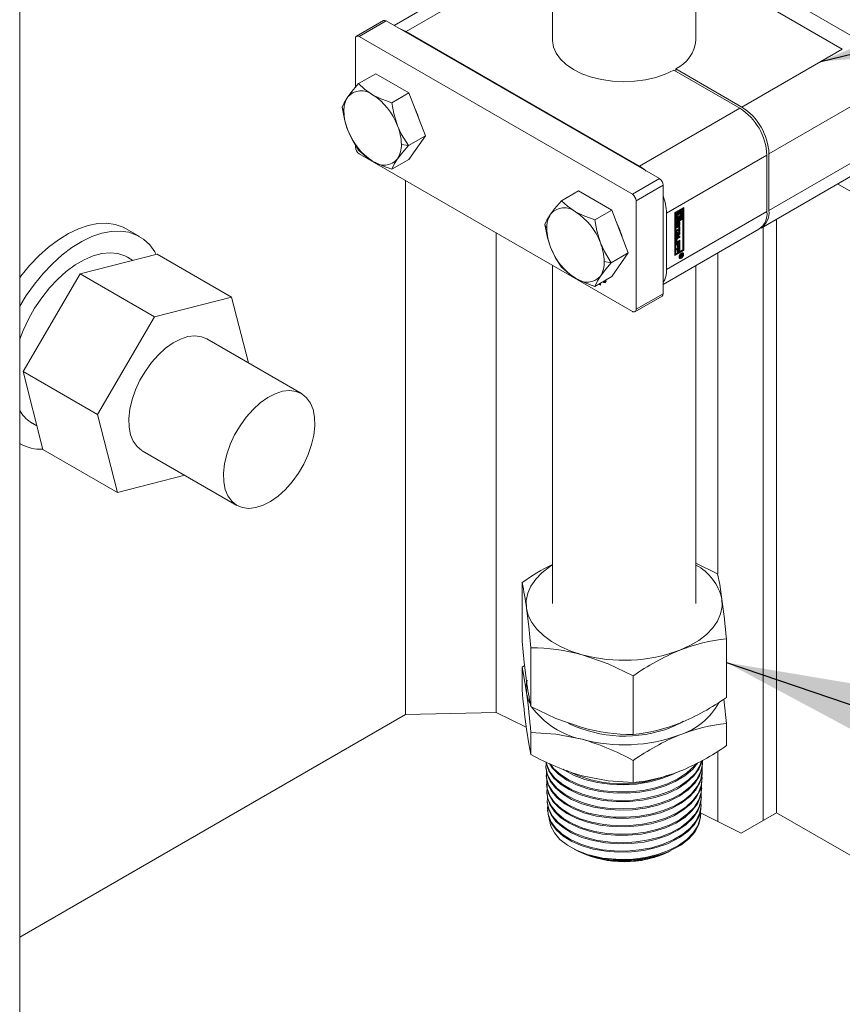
# Model space of a CAD drawing. Header units: millimetres. Extents: x 450 to 25135, y 150 to 17673.
# Tile 70 of 256: x 2760 to 3104, y 13313 to 13724. Entities that reach past the tile are written whole.
import ezdxf

# ---------------------------------------------------------------- set-up
doc = ezdxf.new("R2010")
doc.units = ezdxf.units.MM
doc.linetypes.add('SLD-Continua', pattern=[0])
doc.layers.add('COTAS', color=1, linetype='SLD-Continua')
doc.layers.add('OCULTA', color=8, linetype='SLD-Continua')
doc.styles.get("Standard").update_dxf_attribs({"font": 'ARIALN.TTF'})
doc.dimstyles.new('SLDDIMSTYLE0', dxfattribs={"dimtxt": 0.18, "dimasz": 105, "dimexe": 0, "dimexo": 0.0625, "dimgap": 0, "dimtad": 0, "dimtih": 1, "dimtoh": 1, "dimdec": 0, "dimrnd": 1e-09, "dimzin": 0, "dimdsep": 46, "dimtxsty": 'Standard', "dimsah": 1, "dimcen": 0.09, "dimadec": 0, "dimazin": 0, "dimtfac": 105, "dimtdec": 0, "dimtofl": 0, "dimtmove": 0, "dimatfit": 3, "dimfxl": 1, "dimfrac": 2, "dimtolj": 1, "dimtzin": 0, "dimarcsym": 0})

msp = doc.modelspace()

# ---------------------------------------------------------------- linework, layer by layer
at = {"color": 7, "linetype": 'SLD-Continua', "lineweight": 18, "ltscale": 30}
for p, q in [((2982.75, 15188.47), (2982.75, 13715.74)), ((3042.75, 13715.74), (3042.75, 15187.77)), ((2759.91, 12929.79), (2759.91, 13784.79)), ((2982.75, 13621.61), (2982.75, 13480.17)), ((3042.75, 13480.17), (3042.75, 13621.51))]:
    msp.add_line(p, q, dxfattribs=at)
at = {"layer": 'COTAS', "linetype": 'SLD-Continua', "lineweight": 18, "ltscale": 30}
for p, q in [((3243.27, 13639.41), (3042.75, 13755.16)), ((2955.54, 13744.46), (2916.5, 13721.92)), ((2921.54, 13719.42), (2963.54, 13743.66)), ((3042.75, 13747.41), (3103.97, 13712.07)), ((2912.09, 13723.93), (2900.78, 13717.4)), ((2901.88, 13717.29), (2913.19, 13723.82)), ((3027.46, 13657.86), (2913.19, 13723.82)), ((2921.54, 13719.42), (3019.12, 13663.08)), ((2900.32, 13696.02), (2900.32, 13716.39)), ((2901.88, 13717.29), (3016.15, 13651.33)), ((3103.97, 13712.07), (3061.97, 13687.82)), ((3061.12, 13687.33), (3033.54, 13703.25)), ((3034.39, 13703.74), (3034.39, 13702.76)), ((3034.39, 13703.74), (3061.97, 13687.82)), ((2908.8, 13701.7), (2901.67, 13697.59)), ((2922.68, 13693.69), (2908.8, 13701.7)), ((2922.68, 13693.69), (2915.55, 13689.58)), ((2929.62, 13675.8), (2922.68, 13693.69)), ((3115.29, 13692.47), (3073.28, 13668.22)), ((2894.73, 13687.71), (2895.52, 13686.02)), ((3019.12, 13663.08), (3061.12, 13687.33)), ((2929.62, 13675.8), (2922.49, 13671.69)), ((2922.68, 13665.93), (2929.62, 13675.8)), ((2900.32, 13670.99), (2900.32, 13671.94)), ((2919.56, 13672.14), (2922.49, 13671.69)), ((2901.88, 13668.3), (3016.15, 13602.33)), ((2922.68, 13665.93), (2915.55, 13661.81)), ((3030.43, 13643.49), (3072.43, 13667.73)), ((3072.43, 13644.06), (3072.43, 13667.73)), ((3115.29, 13668.79), (3073.28, 13644.54)), ((3073.28, 13668.22), (3073.28, 13644.54)), ((3069.97, 13637.22), (3111.97, 13661.47)), ((3016.15, 13651.33), (3027.46, 13657.86)), ((3017.7, 13648.63), (3029.02, 13655.16)), ((3029.02, 13609.76), (3029.02, 13655.16)), ((3243.27, 13574.09), (3101.94, 13655.68)), ((2993.65, 13652.72), (2986.52, 13648.6)), ((3007.53, 13644.71), (2993.65, 13652.72)), ((3017.7, 13603.23), (3017.7, 13648.63)), ((3033.97, 13643.65), (3037.68, 13645.79)), ((3037.05, 13645.35), (3035.72, 13644.58)), ((3037.33, 13645.19), (3036, 13644.42)), ((3037.05, 13645.35), (3037.33, 13645.19)), ((3037.33, 13641.43), (3037.33, 13645.19)), ((3037.4, 13627.99), (3037.4, 13645.63)), ((3037.68, 13645.79), (3037.68, 13627.83)), ((3007.53, 13644.71), (3000.4, 13640.59)), ((3014.47, 13626.82), (3007.53, 13644.71)), ((3030.43, 13619.81), (3072.43, 13644.06)), ((3030.43, 13643.49), (3030.43, 13619.81)), ((3033.97, 13625.69), (3033.97, 13643.65)), ((3034.39, 13643.81), (3034.04, 13643.61)), ((3034.04, 13643.61), (3034.04, 13639.85)), ((3034.04, 13643.61), (3034.32, 13643.45)), ((3037.05, 13641.19), (3034.04, 13639.45)), ((3034.67, 13643.65), (3034.32, 13643.45)), ((3034.32, 13643.45), (3034.32, 13639.69)), ((3037.33, 13641.03), (3034.32, 13639.29)), ((3034.39, 13643.81), (3034.67, 13643.65)), ((3034.67, 13640.3), (3034.67, 13643.65)), ((3035.02, 13640.82), (3034.67, 13640.62)), ((3034.87, 13641.43), (3035.15, 13641.27)), ((3035.37, 13644.38), (3035.02, 13644.18)), ((3035.02, 13644.18), (3035.02, 13643.22)), ((3035.02, 13644.18), (3035.3, 13644.01)), ((3035.02, 13643.22), (3035.3, 13643.06)), ((3035.02, 13641.35), (3035.02, 13640.82)), ((3035.02, 13640.82), (3035.3, 13640.66)), ((3035.37, 13641.84), (3035.28, 13641.83)), ((3035.65, 13644.22), (3035.3, 13644.01)), ((3035.3, 13644.01), (3035.3, 13643.06)), ((3035.3, 13641.22), (3035.3, 13640.66)), ((3035.37, 13644.38), (3035.65, 13644.22)), ((3035.37, 13641.84), (3035.65, 13641.67)), ((3035.65, 13643), (3035.65, 13644.22)), ((3035.65, 13640.46), (3035.65, 13641.67)), ((3035.72, 13644.58), (3035.72, 13643.37)), ((3035.72, 13644.58), (3036, 13644.42)), ((3035.72, 13643.37), (3036, 13643.2)), ((3035.72, 13642.04), (3035.72, 13640.82)), ((3035.72, 13642.04), (3036, 13641.88)), ((3035.72, 13640.82), (3036, 13640.66)), ((3036, 13644.42), (3036, 13643.2)), ((3036, 13641.88), (3036, 13640.66)), ((3036, 13640.66), (3036.35, 13640.86)), ((3036.35, 13644.22), (3036.98, 13644.58)), ((3036.35, 13643.66), (3036.35, 13644.22)), ((3036.5, 13643.61), (3036.35, 13643.69)), ((3036.35, 13640.86), (3036.35, 13641.82)), ((3036.7, 13644.42), (3036.7, 13643.39)), ((3036.7, 13642.5), (3036.7, 13641.39)), ((3036.7, 13641.39), (3036.98, 13641.23)), ((3036.98, 13644.58), (3036.98, 13641.23)), ((3036.98, 13641.23), (3037.33, 13641.43)), ((3037.05, 13641.19), (3037.33, 13641.03)), ((3037.33, 13628.03), (3037.33, 13641.03)), ((2979.58, 13638.73), (2980.37, 13637.04)), ((3029.02, 13613.58), (3069.12, 13636.73)), ((3034.04, 13639.85), (3034.32, 13639.69)), ((3034.04, 13639.45), (3034.04, 13626.46)), ((3034.32, 13639.29), (3034.04, 13639.45)), ((3034.32, 13639.69), (3035.65, 13640.46)), ((3034.32, 13639.29), (3034.32, 13626.29)), ((3034.47, 13637.65), (3034.47, 13638.66)), ((3034.52, 13636.29), (3035.62, 13636.92)), ((3034.57, 13639.05), (3034.86, 13638.89)), ((3034.57, 13638.97), (3034.57, 13638.11)), ((3034.57, 13638.97), (3034.85, 13638.81)), ((3034.57, 13638.11), (3034.85, 13637.94)), ((3034.58, 13638.01), (3034.86, 13637.85)), ((3034.61, 13639.13), (3034.88, 13638.97)), ((3034.61, 13637.97), (3034.89, 13637.81)), ((3034.64, 13639.18), (3034.91, 13639.02)), ((3034.93, 13637.38), (3034.64, 13637.55)), ((3034.66, 13639.21), (3034.94, 13639.05)), ((3035.3, 13640.66), (3034.67, 13640.3)), ((3034.67, 13639.21), (3034.95, 13639.05)), ((3034.85, 13638.81), (3034.85, 13637.94)), ((3034.95, 13639.05), (3034.94, 13639.05)), ((3034.95, 13639.47), (3034.95, 13639.05)), ((3035.04, 13638.05), (3035.06, 13639)), ((3035.12, 13639.3), (3035.1, 13638.33)), ((3035.1, 13638.33), (3035.39, 13638.17)), ((3035.12, 13639.3), (3035.41, 13639.13)), ((3035.14, 13639.34), (3035.41, 13639.19)), ((3035.17, 13639.41), (3035.43, 13639.26)), ((3035.21, 13639.48), (3035.46, 13639.33)), ((3035.24, 13639.53), (3035.51, 13639.37)), ((3035.24, 13639.53), (3035.5, 13639.37)), ((3035.55, 13639.38), (3035.27, 13639.54)), ((3035.41, 13639.13), (3035.39, 13638.17)), ((3035.5, 13637.72), (3035.5, 13638.14)), ((3035.52, 13637.73), (3035.5, 13637.74)), ((3035.6, 13638.38), (3035.6, 13639.25)), ((3035.62, 13637.67), (3035.98, 13637.88)), ((3035.62, 13636.92), (3035.62, 13637.67)), ((3035.7, 13639.7), (3035.7, 13638.69)), ((3035.7, 13639.7), (3035.98, 13639.54)), ((3035.7, 13638.69), (3035.98, 13638.53)), ((3035.7, 13637.72), (3035.7, 13635.99)), ((3035.98, 13639.54), (3035.98, 13638.53)), ((3035.98, 13637.88), (3035.98, 13635.83)), ((3035.34, 13636.54), (3034.52, 13636.06)), ((3035.62, 13636.37), (3034.52, 13635.73)), ((3034.52, 13635.73), (3034.52, 13636.29)), ((3034.52, 13635.51), (3035.98, 13635.45)), ((3034.52, 13634.92), (3034.52, 13635.51)), ((3034.52, 13635.05), (3034.76, 13634.91)), ((3034.76, 13634.91), (3034.52, 13634.92)), ((3035.7, 13634.82), (3034.52, 13633.41)), ((3035.98, 13634.66), (3034.52, 13632.91)), ((3034.52, 13633.5), (3034.76, 13633.8)), ((3034.52, 13632.91), (3034.52, 13633.5)), ((3034.55, 13632.57), (3034.55, 13631.79)), ((3034.55, 13632.57), (3034.83, 13632.4)), ((3035.7, 13633.4), (3034.69, 13632.82)), ((3034.69, 13632.82), (3034.97, 13632.65)), ((3034.76, 13633.8), (3034.76, 13634.91)), ((3034.8, 13635.06), (3034.8, 13634.34)), ((3035.38, 13635.03), (3034.8, 13635.06)), ((3034.8, 13635.06), (3035.08, 13634.9)), ((3034.8, 13634.34), (3035.08, 13634.17)), ((3034.92, 13633.18), (3035.98, 13633.78)), ((3035.98, 13633.23), (3034.97, 13632.65)), ((3035.08, 13634.9), (3035.08, 13634.17)), ((3035.66, 13634.87), (3035.08, 13634.9)), ((3035.08, 13634.17), (3035.66, 13634.87)), ((3035.34, 13636.54), (3035.62, 13636.37)), ((3035.38, 13635.03), (3035.66, 13634.87)), ((3035.62, 13635.62), (3035.62, 13636.37)), ((3035.7, 13635.99), (3035.62, 13635.95)), ((3035.98, 13635.83), (3035.62, 13635.62)), ((3035.7, 13635.99), (3035.98, 13635.83)), ((3035.7, 13635.47), (3035.7, 13634.82)), ((3035.7, 13634.82), (3035.98, 13634.66)), ((3035.7, 13633.62), (3035.7, 13633.4)), ((3035.7, 13633.4), (3035.98, 13633.23)), ((3035.98, 13635.45), (3035.98, 13634.66)), ((3035.98, 13633.78), (3035.98, 13633.23)), ((3034.47, 13631.22), (3034.47, 13632.39)), ((3034.52, 13630.53), (3035.98, 13631.38)), ((3034.52, 13629.99), (3034.52, 13630.53)), ((3034.73, 13630.44), (3034.52, 13630.31)), ((3035.01, 13630.27), (3034.52, 13629.99)), ((3034.52, 13628.52), (3035.98, 13629.37)), ((3034.52, 13627.98), (3034.52, 13628.52)), ((3034.73, 13628.43), (3034.52, 13628.3)), ((3034.55, 13631.79), (3034.83, 13631.63)), ((3034.59, 13631.69), (3034.87, 13631.53)), ((3035.7, 13631.73), (3034.64, 13631.12)), ((3034.64, 13631.12), (3034.92, 13630.96)), ((3034.73, 13630.44), (3035.01, 13630.27)), ((3034.73, 13628.43), (3035.01, 13628.26)), ((3034.83, 13632.4), (3034.83, 13631.63)), ((3035.98, 13631.57), (3034.92, 13630.96)), ((3034.97, 13631.54), (3035.98, 13632.12)), ((3035.01, 13629.04), (3035.01, 13630.27)), ((3035.09, 13629.4), (3035.01, 13629.36)), ((3035.37, 13629.24), (3035.01, 13629.04)), ((3035.34, 13630.79), (3035.09, 13630.64)), ((3035.09, 13630.64), (3035.09, 13629.4)), ((3035.09, 13630.64), (3035.37, 13630.48)), ((3035.09, 13629.4), (3035.37, 13629.24)), ((3035.34, 13628.78), (3035.09, 13628.63)), ((3035.09, 13628.63), (3035.09, 13627.4)), ((3035.09, 13628.63), (3035.37, 13628.47)), ((3035.34, 13630.79), (3035.62, 13630.62)), ((3035.34, 13628.78), (3035.62, 13628.61)), ((3035.62, 13630.62), (3035.37, 13630.48)), ((3035.37, 13630.48), (3035.37, 13629.24)), ((3035.62, 13628.61), (3035.37, 13628.47)), ((3035.37, 13628.47), (3035.37, 13627.23)), ((3035.62, 13629.32), (3035.62, 13630.62)), ((3035.7, 13629.69), (3035.62, 13629.65)), ((3035.98, 13629.53), (3035.62, 13629.32)), ((3035.62, 13627.31), (3035.62, 13628.61)), ((3035.7, 13631.96), (3035.7, 13631.73)), ((3035.7, 13631.73), (3035.98, 13631.57)), ((3035.7, 13631.21), (3035.7, 13629.69)), ((3035.7, 13629.69), (3035.98, 13629.53)), ((3035.7, 13629.2), (3035.7, 13627.68)), ((3035.98, 13632.12), (3035.98, 13631.57)), ((3035.98, 13631.38), (3035.98, 13629.53)), ((3035.98, 13629.37), (3035.98, 13627.52)), ((3014.47, 13626.82), (3007.34, 13622.7)), ((3007.53, 13616.94), (3014.47, 13626.82)), ((3033.97, 13626.01), (3037.4, 13627.99)), ((3037.68, 13627.83), (3033.97, 13625.69)), ((3034.04, 13626.46), (3034.32, 13626.29)), ((3034.32, 13626.29), (3037.33, 13628.03)), ((3035.01, 13628.26), (3034.52, 13627.98)), ((3035.01, 13627.03), (3035.01, 13628.26)), ((3035.09, 13627.4), (3035.01, 13627.35)), ((3035.37, 13627.23), (3035.01, 13627.03)), ((3035.09, 13627.4), (3035.37, 13627.23)), ((3035.7, 13627.68), (3035.62, 13627.64)), ((3035.98, 13627.52), (3035.62, 13627.31)), ((3035.7, 13627.68), (3035.98, 13627.52)), ((3035.71, 13625.08), (3035.85, 13624.94)), ((3035.85, 13624.94), (3036.14, 13624.77)), ((3036.13, 13625.71), (3037.14, 13626.29)), ((3036.6, 13625.75), (3036.13, 13625.48)), ((3036.13, 13625.17), (3036.6, 13625.75)), ((3036.13, 13625.48), (3036.13, 13625.71)), ((3036.52, 13625.42), (3036.13, 13624.9)), ((3036.13, 13624.9), (3036.13, 13625.17)), ((3036.39, 13625.49), (3036.52, 13625.42)), ((3036.65, 13624.58), (3036.39, 13624.73)), ((3036.4, 13625.86), (3036.6, 13625.75)), ((3036.45, 13625.89), (3036.65, 13625.77)), ((3036.65, 13626.5), (3036.46, 13626.61)), ((3036.51, 13625.64), (3036.71, 13625.53)), ((3036.51, 13625.64), (3036.69, 13625.54)), ((3036.81, 13625.31), (3036.53, 13625.48)), ((3036.53, 13625.48), (3036.82, 13625.32)), ((3036.55, 13625.34), (3036.66, 13625.27)), ((3036.84, 13625.33), (3036.56, 13625.49)), ((3036.6, 13625.75), (3036.65, 13625.72)), ((3036.98, 13625.97), (3036.65, 13625.77)), ((3036.65, 13625.77), (3036.65, 13625.72)), ((3036.88, 13626.71), (3036.68, 13626.76)), ((3036.78, 13626.08), (3036.98, 13625.97)), ((3036.86, 13626.13), (3036.86, 13626.07)), ((3036.86, 13626.07), (3037.14, 13625.91)), ((3037.16, 13626.55), (3036.88, 13626.71)), ((3036.9, 13625.61), (3037.04, 13625.53)), ((3036.97, 13625.82), (3036.98, 13625.85)), ((3036.97, 13625.82), (3037.12, 13625.74)), ((3036.98, 13625.88), (3036.98, 13625.97)), ((3036.98, 13625.85), (3036.98, 13625.88)), ((3037.14, 13626.29), (3037.14, 13625.91)), ((3037.68, 13627.83), (3037.4, 13627.99)), ((3004.41, 13623.16), (3007.34, 13622.7)), ((3007.53, 13616.94), (3000.4, 13612.83)), ((3002.86, 13613.28), (3002.02, 13613.76)), ((3002.3, 13613.92), (3002.86, 13613.6)), ((3002.37, 13613.96), (3002.5, 13613.88)), ((3002.79, 13614.05), (3002.5, 13613.88)), ((3002.5, 13613.88), (3002.5, 13614.04)), ((3002.79, 13614.05), (3002.79, 13614.2)), ((3002.86, 13614.24), (3002.86, 13613.28)), ((3004.38, 13614.89), (3004.31, 13615.08)), ((3004.52, 13614.97), (3004.38, 13614.89)), ((3004.61, 13614.75), (3004.38, 13614.89)), ((3004.44, 13615.16), (3004.61, 13614.75)), ((3004.73, 13614.7), (3005.01, 13614.86)), ((3004.94, 13615.16), (3004.91, 13615.43)), ((3005.14, 13615.28), (3004.94, 13615.16)), ((3005.01, 13614.86), (3005.16, 13615.01)), ((3017.25, 13602.23), (3028.56, 13608.76)), ((3017.7, 13603.23), (3029.02, 13609.76)), ((3042.75, 13497.04), (3051.76, 13492.67)), ((2970.02, 13464.43), (2970.02, 13488.94)), ((3055.49, 13440.92), (3055.49, 13465.42)), ((2973.75, 13437.19), (2973.75, 13461.69)), ((2971.09, 13454.27), (2970.02, 13453.55)), ((2970.02, 13453.55), (2970.02, 13444.29)), ((3016.48, 13425.43), (3016.48, 13449.93)), ((3055.49, 13430.04), (3055.49, 13420.78)), ((2973.75, 13426.31), (2973.75, 13417.05)), ((3016.48, 13414.55), (3016.48, 13405.29)), ((2980.02, 13411.92), (2980.04, 13411.41)), ((3045.54, 13413.19), (3045.56, 13413.69)), ((2980.16, 13408.31), (2980.17, 13407.81)), ((3045.26, 13405.98), (3045.28, 13406.48)), ((3045.4, 13409.58), (3045.42, 13410.09)), ((2980.29, 13404.71), (2980.31, 13404.2)), ((3045.13, 13402.37), (3045.15, 13402.88)), ((2980.43, 13401.1), (2980.45, 13400.6)), ((3044.99, 13398.77), (3045.01, 13399.27)), ((2980.57, 13397.5), (2980.59, 13396.99)), ((2980.71, 13393.89), (2980.72, 13393.39)), ((3044.85, 13395.16), (3044.87, 13395.67)), ((3044.72, 13391.56), (3044.73, 13392.06)), ((2991.88, 13377.46), (2993.44, 13376.67)), ((2993.65, 13376.57), (2994.03, 13376.37))]:
    msp.add_line(p, q, dxfattribs=at)
at = {"layer": 'COTAS', "linetype": 'SLD-Continua', "lineweight": 18, "ltscale": 30, "flags": 128}
for points in [[(2918.73, 13720.63), (2919.33, 13720.44), (2921.54, 13719.42)], [(3033.54, 13703.25), (3029.95, 13701.55), (3025.94, 13700.19), (3021.62, 13699.2), (3017.09, 13698.61), (3012.45, 13698.42), (3007.82, 13698.66), (3003.31, 13699.3), (2999.03, 13700.34), (2995.07, 13701.75), (2991.54, 13703.5), (2988.52, 13705.53), (2986.08, 13707.82), (2984.28, 13710.29), (2983.16, 13712.9), (2982.76, 13715.57), (2982.75, 13715.74)], [(2901.67, 13697.59), (2898.8, 13694.24), (2897.13, 13692.03)], [(2907.54, 13692.96), (2904.11, 13695.32), (2901.67, 13697.59)], [(2897.13, 13692.03), (2895.58, 13689.55), (2894.73, 13687.71)], [(2915.55, 13689.58), (2910.68, 13691.38), (2907.54, 13692.96)], [(2894.73, 13687.71), (2895.86, 13682.05), (2897.13, 13678.15)], [(2917.95, 13680.01), (2916.4, 13685.04), (2915.55, 13689.58)], [(2897.13, 13678.15), (2899.33, 13673.5), (2901.67, 13669.83)], [(2922.49, 13671.69), (2919.62, 13676.35), (2917.95, 13680.01)], [(2901.67, 13669.83), (2904.8, 13667.01), (2907.54, 13665.2)], [(2917.95, 13666.13), (2920.16, 13668.99), (2922.49, 13671.69)], [(2915.55, 13661.81), (2916.68, 13664.16), (2917.95, 13666.13)], [(2907.54, 13665.2), (2911.62, 13663.22), (2915.55, 13661.81)], [(3019.12, 13663.08), (3021.33, 13661.56), (3021.93, 13661.06)], [(2986.52, 13648.6), (2983.65, 13645.25), (2981.98, 13643.05)], [(2992.39, 13643.98), (2988.97, 13646.34), (2986.52, 13648.6)], [(2981.98, 13643.05), (2980.43, 13640.57), (2979.58, 13638.73)], [(3000.4, 13640.59), (2995.53, 13642.4), (2992.39, 13643.98)], [(3035.3, 13643.06), (3035.12, 13642.78), (3034.98, 13642.48), (3034.9, 13642.17), (3034.87, 13641.89), (3034.9, 13641.64), (3034.98, 13641.43), (3035.12, 13641.29), (3035.3, 13641.22)], [(3035.65, 13641.67), (3035.48, 13641.67), (3035.34, 13641.75), (3035.25, 13641.89), (3035.22, 13642.09), (3035.25, 13642.33), (3035.34, 13642.57), (3035.48, 13642.81), (3035.65, 13643)], [(3036, 13643.2), (3036.17, 13643.21), (3036.31, 13643.13), (3036.4, 13642.99), (3036.43, 13642.79), (3036.4, 13642.55), (3036.31, 13642.3), (3036.17, 13642.07), (3036, 13641.88)], [(3036.35, 13641.82), (3036.53, 13642.1), (3036.67, 13642.4), (3036.75, 13642.7), (3036.78, 13642.99), (3036.75, 13643.24), (3036.67, 13643.45), (3036.53, 13643.59), (3036.35, 13643.66)], [(2979.58, 13638.73), (2980.72, 13633.07), (2981.98, 13629.17)], [(3002.8, 13631.03), (3001.25, 13636.06), (3000.4, 13640.59)], [(3034.49, 13637.49), (3034.55, 13637.51), (3034.64, 13637.55)], [(3034.58, 13639.07), (3034.58, 13639.06), (3034.57, 13639.05)], [(3035.12, 13639.31), (3035.12, 13639.31), (3035.12, 13639.3), (3035.12, 13639.3)], [(3035.5, 13639.37), (3035.5, 13639.37), (3035.5, 13639.37), (3035.5, 13639.37), (3035.5, 13639.37), (3035.5, 13639.37), (3035.5, 13639.37), (3035.51, 13639.37), (3035.51, 13639.37)], [(3035.7, 13639.7), (3035.69, 13639.8), (3035.67, 13639.86)], [(2981.98, 13629.17), (2984.19, 13624.52), (2986.52, 13620.84)], [(3007.34, 13622.7), (3004.47, 13627.36), (3002.8, 13631.03)], [(3034.49, 13631.07), (3034.55, 13631.08), (3034.64, 13631.12)], [(3036.65, 13624.58), (3036.29, 13624.45), (3035.99, 13624.51), (3035.78, 13624.75), (3035.71, 13625.12), (3035.78, 13625.57), (3035.99, 13626.04), (3036.29, 13626.45), (3036.65, 13626.74)], [(3036.34, 13624.72), (3036.01, 13624.62), (3035.86, 13624.62)], [(3036.65, 13626.5), (3036.37, 13626.27), (3036.14, 13625.96), (3035.98, 13625.59), (3035.92, 13625.24), (3035.98, 13624.95), (3036.14, 13624.77), (3036.37, 13624.73), (3036.65, 13624.82)], [(3036.53, 13625.48), (3036.53, 13625.48), (3036.53, 13625.48), (3036.53, 13625.48), (3036.53, 13625.48), (3036.53, 13625.48), (3036.53, 13625.48), (3036.53, 13625.48), (3036.53, 13625.48)], [(3036.65, 13626.74), (3037.01, 13626.87), (3037.31, 13626.81), (3037.51, 13626.57), (3037.58, 13626.2), (3037.51, 13625.74), (3037.31, 13625.28), (3037.01, 13624.87), (3036.65, 13624.58)], [(3036.65, 13624.82), (3036.93, 13625.05), (3037.16, 13625.36), (3037.32, 13625.73), (3037.37, 13626.08), (3037.32, 13626.37), (3037.16, 13626.55), (3036.93, 13626.59), (3036.65, 13626.5)], [(3036.82, 13625.32), (3036.82, 13625.32), (3036.82, 13625.32), (3036.82, 13625.31), (3036.81, 13625.31), (3036.81, 13625.31), (3036.81, 13625.31), (3036.81, 13625.31), (3036.81, 13625.31)], [(3036.86, 13626.03), (3036.86, 13626.05), (3036.86, 13626.07)], [(3037.15, 13626.86), (3037.23, 13626.74), (3037.3, 13626.4)], [(2986.52, 13620.84), (2989.66, 13618.03), (2992.39, 13616.22)], [(3002.8, 13617.15), (3005.01, 13620.01), (3007.34, 13622.7)], [(2992.39, 13616.22), (2996.47, 13614.24), (3000.4, 13612.83)], [(3000.4, 13612.83), (3001.54, 13615.17), (3002.8, 13617.15)], [(3005.16, 13615.04), (3005.08, 13614.67), (3004.88, 13614.44), (3004.58, 13614.38), (3004.22, 13614.5), (3003.86, 13614.79), (3003.84, 13614.81)], [(3004.01, 13614.91), (3004.22, 13614.75), (3004.5, 13614.65), (3004.73, 13614.7), (3004.89, 13614.88), (3004.94, 13615.16)], [(3005.01, 13614.54), (3004.86, 13614.54), (3004.53, 13614.65)], [(3005.08, 13615.53), (3005.08, 13615.5), (3005.16, 13615.04)], [(2982.75, 13496.3), (2981.57, 13495.54), (2978.36, 13493.05), (2975.74, 13490.35), (2973.76, 13487.48), (2972.44, 13484.48), (2971.81, 13481.4), (2971.88, 13478.31)], [(3051.76, 13492.67), (3052.68, 13488.16), (3053.63, 13482.03)], [(3035.99, 13460.67), (3040.2, 13462.59), (3043.94, 13464.8), (3047.15, 13467.29), (3049.77, 13469.99), (3051.75, 13472.86), (3053.07, 13475.86), (3053.7, 13478.94), (3053.63, 13482.03)], [(2971.88, 13478.31), (2972.65, 13475.24), (2974.11, 13472.26), (2976.23, 13469.42), (2978.97, 13466.76), (2982.29, 13464.33), (2986.14, 13462.17), (2990.44, 13460.32), (2995.12, 13458.8)], [(2973.75, 13461.69), (2972.83, 13470.54), (2971.88, 13478.31)], [(2970.02, 13464.43), (2970.93, 13455.59), (2971.88, 13447.82)], [(3016.48, 13449.93), (3006.01, 13454.98), (2995.12, 13458.8)], [(2970.02, 13453.55), (2970.93, 13449.05), (2971.88, 13442.92)], [(2972.16, 13448.09), (2971.81, 13446.02), (2971.88, 13442.92)], [(2971.88, 13442.92), (2972.65, 13439.86), (2973.15, 13438.66)], [(3055.49, 13430.04), (3054.58, 13438.88), (3054.41, 13440.23)], [(2973.75, 13437.19), (2984.22, 13432.14), (2995.12, 13428.32)], [(3032.3, 13428.38), (3036.15, 13430.15), (3037.61, 13430.97)], [(2973.75, 13417.05), (2972.83, 13421.55), (2971.88, 13427.68)], [(2973.75, 13426.31), (2984.22, 13425.6), (2995.12, 13423.42)], [(2980.16, 13413.15), (2980.03, 13411.61), (2980.72, 13408.5), (2982.29, 13405.59), (2984.78, 13402.8), (2987.99, 13400.35), (2992, 13398.2), (2996.48, 13396.51), (3001.56, 13395.24), (3006.81, 13394.51), (3012.38, 13394.3), (3017.81, 13394.62), (3023.26, 13395.48), (3028.25, 13396.83), (3032.95, 13398.69), (3036.95, 13400.92), (3040.37, 13403.58), (3042.92, 13406.45), (3044.68, 13409.63), (3045.49, 13412.83), (3045.44, 13414.64)], [(3045.34, 13414.59), (3045.3, 13414.25), (3043.97, 13410.99), (3041.8, 13408), (3038.73, 13405.18), (3035.02, 13402.76), (3030.57, 13400.68), (3025.74, 13399.1), (3020.4, 13397.99), (3014.99, 13397.42), (3009.37, 13397.38), (3004, 13397.87), (2998.73, 13398.9), (2994, 13400.38), (2989.67, 13402.36), (2986.12, 13404.66), (2983.23, 13407.34), (2981.25, 13410.19), (2980.12, 13413.26), (2980.07, 13413.98)], [(2980.17, 13413.93), (2980.32, 13412.89), (2981.71, 13409.85), (2983.94, 13407.06), (2987.05, 13404.46), (2990.81, 13402.26), (2995.3, 13400.41), (3000.15, 13399.06), (3005.51, 13398.17), (3010.92, 13397.83), (3016.55, 13398.02), (3021.91, 13398.74), (3027.16, 13400), (3031.86, 13401.71), (3036.15, 13403.91), (3039.67, 13406.42), (3042.51, 13409.32), (3044.44, 13412.37), (3045.13, 13414.48)], [(3045.42, 13413.19), (3045.33, 13411.36), (3044.24, 13408.18), (3042.22, 13405.07), (3039.44, 13402.27), (3035.8, 13399.71), (3031.62, 13397.6), (3026.78, 13395.87), (3021.68, 13394.68), (3016.18, 13393.97), (3010.74, 13393.81), (3005.2, 13394.19), (3000.02, 13395.07), (2995.07, 13396.48), (2990.76, 13398.3), (2986.95, 13400.57), (2983.97, 13403.1), (2981.74, 13405.96), (2980.44, 13408.92), (2980.11, 13411.42)], [(2980.3, 13410.4), (2980.28, 13410.32), (2980.26, 13407.2), (2981.15, 13404.21), (2982.98, 13401.27), (2985.59, 13398.63), (2989.06, 13396.21), (2993.1, 13394.21), (2997.82, 13392.6), (3002.82, 13391.49), (3008.26, 13390.88), (3013.67, 13390.8), (3019.21, 13391.26), (3024.42, 13392.22), (3029.45, 13393.72), (3033.86, 13395.64), (3037.8, 13398.02), (3040.93, 13400.67), (3043.33, 13403.68), (3044.82, 13406.79), (3045.42, 13410.09), (3045.3, 13411.29)], [(3043.35, 13413.47), (3041.25, 13410.86), (3038.08, 13408.17), (3034.09, 13405.76), (3029.61, 13403.83), (3024.53, 13402.32), (3019.25, 13401.35), (3013.64, 13400.88), (3008.16, 13400.97), (3002.65, 13401.6), (2997.59, 13402.72), (2992.81, 13404.37), (2988.73, 13406.39), (2985.23, 13408.84), (2982.6, 13411.53), (2981.51, 13413.28)], [(2981.94, 13413.07), (2983.21, 13411.28), (2986.06, 13408.67), (2989.76, 13406.3), (2994, 13404.39), (2998.9, 13402.87), (3004.06, 13401.88), (3009.62, 13401.39), (3015.1, 13401.45), (3020.68, 13402.05), (3025.89, 13403.16), (3030.87, 13404.8), (3035.2, 13406.84), (3039.01, 13409.35), (3041.98, 13412.12), (3042.77, 13413.23)], [(3034.49, 13409.55), (3033.24, 13408.85), (3028.49, 13406.96), (3023.43, 13405.59), (3017.92, 13404.71), (3012.43, 13404.38), (3006.78, 13404.6), (3001.46, 13405.34), (2996.32, 13406.62), (2991.78, 13408.32), (2987.71, 13410.5), (2987.08, 13410.99)], [(3045.3, 13409.59), (3045.32, 13408.56), (3044.42, 13405.28), (3042.67, 13402.23), (3040, 13399.3), (3036.64, 13396.74), (3032.5, 13394.48), (3027.93, 13392.71), (3022.78, 13391.37), (3017.5, 13390.56), (3011.93, 13390.27), (3006.55, 13390.52), (3001.18, 13391.3), (2996.3, 13392.56), (2991.74, 13394.32), (2987.91, 13396.43), (2984.68, 13398.95), (2982.33, 13401.67), (2980.78, 13404.67), (2980.18, 13407.68), (2980.19, 13407.81)], [(2980.44, 13406.41), (2980.32, 13405.9), (2980.53, 13402.89), (2981.67, 13399.85), (2983.65, 13397.05), (2986.53, 13394.41), (2990.06, 13392.15), (2994.35, 13390.21), (2999.03, 13388.76), (3004.24, 13387.75), (3009.55, 13387.28), (3015.11, 13387.34), (3020.44, 13387.91), (3025.71, 13389.03), (3030.47, 13390.6), (3034.85, 13392.67), (3038.5, 13395.06), (3041.51, 13397.86), (3043.63, 13400.82), (3044.93, 13404.04), (3045.29, 13407.25), (3045.16, 13407.99)], [(3016.48, 13405.29), (3006.01, 13406), (2995.12, 13408.18)], [(3045.22, 13405.98), (3045.25, 13405.67), (3044.59, 13402.48), (3043, 13399.3), (3040.6, 13396.41), (3037.34, 13393.72), (3033.47, 13391.45), (3028.9, 13389.52), (3024.01, 13388.11), (3018.65, 13387.17), (3013.28, 13386.76), (3007.74, 13386.89), (3002.5, 13387.53), (2997.4, 13388.7), (2992.88, 13390.31), (2988.8, 13392.38), (2985.5, 13394.75), (2982.9, 13397.48), (2981.21, 13400.34), (2980.37, 13403.41), (2980.4, 13404.2)], [(2980.59, 13402.62), (2980.42, 13401.58), (2980.87, 13398.5), (2982.19, 13395.59), (2984.44, 13392.77), (2987.41, 13390.28), (2991.2, 13388.06), (2995.49, 13386.29), (3000.4, 13384.91), (3005.52, 13384.07), (3010.99, 13383.72), (3016.37, 13383.9), (3021.79, 13384.62), (3026.81, 13385.83), (3031.58, 13387.55), (3035.68, 13389.65), (3039.24, 13392.19), (3041.97, 13394.97), (3043.93, 13398.06), (3044.96, 13401.2), (3045.1, 13404.49), (3045.05, 13404.69)], [(3045.07, 13402.38), (3044.68, 13399.58), (3043.34, 13396.47), (3041.08, 13393.46), (3038.09, 13390.78), (3034.28, 13388.37), (3029.98, 13386.41), (3025.06, 13384.85), (3019.94, 13383.82), (3014.46, 13383.28), (3009.09, 13383.28), (3003.67, 13383.82), (2998.65, 13384.84), (2993.9, 13386.37), (2989.82, 13388.29), (2986.27, 13390.64), (2983.57, 13393.23), (2981.64, 13396.12), (2980.62, 13399.07), (2980.57, 13400.6)], [(2980.72, 13398.79), (2980.59, 13397.17), (2981.24, 13394.21), (2982.82, 13391.26), (2985.19, 13388.59), (2988.43, 13386.12), (2992.26, 13384.06), (2996.78, 13382.35), (3001.63, 13381.14), (3006.95, 13380.39), (3012.27, 13380.19), (3017.77, 13380.51), (3022.97, 13381.33), (3028.03, 13382.69), (3032.52, 13384.47), (3036.57, 13386.72), (3039.84, 13389.27), (3042.43, 13392.17), (3044.12, 13395.2), (3044.95, 13398.45), (3044.87, 13400.99)], [(3044.89, 13398.77), (3044.74, 13396.77), (3043.57, 13393.56), (3041.58, 13390.59), (3038.69, 13387.78), (3035.17, 13385.36), (3030.89, 13383.26), (3026.23, 13381.64), (3021.05, 13380.47), (3015.78, 13379.83), (3010.27, 13379.71), (3004.99, 13380.11), (2999.78, 13381.04), (2995.08, 13382.42), (2990.76, 13384.29), (2987.17, 13386.49), (2984.22, 13389.07), (2982.15, 13391.82), (2980.91, 13394.82), (2980.67, 13397)], [(2980.83, 13395.51), (2980.73, 13395.07), (2980.94, 13392.09), (2982.07, 13389.09), (2984.02, 13386.33), (2986.87, 13383.72), (2990.35, 13381.49), (2994.59, 13379.58), (2998.91, 13378.23), (3003.69, 13377.26), (3008.58, 13376.75), (3013.69, 13376.69), (3018.99, 13377.13), (3024.26, 13378.1), (3029.06, 13379.53), (3033.54, 13381.47), (3037.3, 13383.74), (3040.47, 13386.42), (3042.78, 13389.3), (3044.29, 13392.44), (3044.87, 13395.6), (3044.74, 13396.86)], [(3044.74, 13395.17), (3044.73, 13393.86), (3043.8, 13390.74), (3041.96, 13387.65), (3039.35, 13384.87), (3035.9, 13382.31), (3030.81, 13379.71), (3026.17, 13378.11), (3021, 13376.94), (3015.76, 13376.3), (3010.27, 13376.18), (3005.02, 13376.58), (2999.83, 13377.51), (2995.15, 13378.88), (2990.85, 13380.74), (2987.28, 13382.93), (2984.34, 13385.5), (2982.28, 13388.24), (2981.04, 13391.22), (2980.81, 13393.39)], [(3003.87, 13373.71), (3011.02, 13373.13), (3016.33, 13373.32), (3021.68, 13374.03), (3026.64, 13375.22), (3031.34, 13376.93), (3035.39, 13379), (3038.91, 13381.51), (3041.6, 13384.26), (3043.53, 13387.3), (3044.55, 13390.41), (3044.68, 13393.66), (3044.68, 13393.69)], [(3003.87, 13373.71), (2997.22, 13375.29), (2992.83, 13377), (2989.01, 13379.11), (2985.88, 13381.56), (2983.53, 13384.27), (2982.04, 13387.16), (2981.43, 13390.15), (2981.44, 13390.27)], [(3044.64, 13391.56), (3044.67, 13390.87), (3043.91, 13387.74), (3042.24, 13384.64), (3039.79, 13381.82), (3036.49, 13379.21), (3030.79, 13376.2)], [(3009.43, 13372.54), (3017.25, 13372.78), (3022.73, 13373.84)]]:
    msp.add_lwpolyline(points, dxfattribs=at)
at = {"layer": 'COTAS', "linetype": 'SLD-Continua', "lineweight": 18, "ltscale": 900}
for centre, radius, start, end in [((2912.55, 13722.92), 1.11, 54.3918, 114.3014), ((2901.27, 13716.55), 0.961, 50.7926, 189.2254), ((3027.79, 13717.26), 15.04, 296.0134, 354.2082), ((2902.81, 13687.17), 7.47, 50.7499, 139.4692), ((2905.94, 13686.45), 10.43, 147.6512, 182.3545), ((2893.47, 13670.99), 26.09, 20.2256, 57.3636), ((2917.64, 13686.45), 22.13, 181.1061, 202.0203), ((2902.71, 13676.12), 25.12, 14.5363, 27.2726), ((3047.87, 13666.62), 24.59, 2.6048, 57.3963), ((3048.72, 13667.11), 24.59, 2.6039, 57.395), ((2921.61, 13687.17), 26.09, 200.2272, 237.3615), ((2897.43, 13671.71), 22.13, 1.1081, 22.025), ((2903.7, 13671.15), 3.38, 182.5884, 237.4046), ((2909.13, 13671.71), 10.43, 327.6455, 2.3519), ((2912.27, 13670.99), 7.47, 230.753, 319.4667), ((3025.64, 13655.01), 3.38, 2.5981, 57.3949), ((3014.33, 13648.48), 3.38, 2.6166, 57.3916), ((3009.49, 13643.05), 20.95, 1.1946, 21.21), ((2987.66, 13638.19), 7.48, 50.7547, 139.4651), ((2990.8, 13637.46), 10.44, 147.6601, 182.3459), ((2978.32, 13622), 26.09, 20.2305, 57.3608), ((3036.84, 13641.85), 2.28, 143.168, 162.3009), ((3035.13, 13641.87), 0.511, 205.3048, 238.9001), ((3035.06, 13642.89), 1.08, 307.7564, 17.5488), ((3064.79, 13643.1), 7.7, 304.1832, 7.1273), ((3065.84, 13643.54), 7.52, 299.4737, 7.707), ((3002.51, 13637.47), 22.14, 181.1125, 202.0139), ((2987.58, 13627.14), 25.1, 14.5321, 27.2768), ((3034.75, 13637.6), 0.284, 170.749, 309.2346), ((3035.46, 13638.61), 0.998, 122.5817, 177.4347), ((3035.01, 13638.97), 0.445, 169.3737, 179.7133), ((3034.81, 13638.1), 0.242, 178.5978, 201.1585), ((3034.65, 13638.03), 0.0688, 197.465, 239.3336), ((3034.16, 13638.33), 0.921, 301.9052, 325.2422), ((3035.23, 13638.81), 0.386, 168.2298, 180.1797), ((3035.09, 13637.94), 0.242, 178.5978, 201.1585), ((3035.22, 13638.82), 0.372, 155.8186, 169.3337), ((3034.93, 13637.87), 0.0691, 197.9423, 248.6259), ((3035.08, 13638.89), 0.215, 140.9946, 157.1556), ((3034.92, 13637.85), 0.0491, 256.7373, 303.9035), ((3035, 13638.95), 0.111, 122.002, 140.7955), ((3035.38, 13638.66), 0.921, 118.1844, 119.6416), ((3034.39, 13638.23), 1, 302.6389, 356.5657), ((3034.87, 13637.93), 0.136, 302.7462, 332.1479), ((3034.65, 13638.05), 0.388, 331.0087, 343.1625), ((3034.53, 13638.08), 0.508, 343.4932, 355.762), ((3034.23, 13638.37), 0.876, 338.0208, 357.694), ((3036.06, 13638.96), 1, 122.6422, 177.515), ((3035.25, 13639.51), 0.0326, 60.6427, 91.2848), ((3035.98, 13639.09), 0.577, 163.0039, 170.4313), ((3035.87, 13639.12), 0.464, 172.1293, 178.9209), ((3035.77, 13639.14), 0.365, 148.8084, 160.7893), ((3035.57, 13639.26), 0.129, 121.9218, 149.4929), ((3035.43, 13638.25), 0.131, 302.0895, 323.5509), ((3035.28, 13638.13), 0.466, 297.5188, 300.7423), ((3035.53, 13639.34), 0.0413, 52.4647, 126.9896), ((3035.7, 13639.58), 0.284, 350.8522, 129.1606), ((3034.98, 13638.57), 1, 302.5895, 357.3754), ((3035.33, 13638.32), 0.253, 323.6828, 341.6387), ((3035.49, 13639.3), 0.0983, 11.6921, 48.0188), ((3035.26, 13638.36), 0.336, 339.1283, 351.7698), ((3034.76, 13638.72), 0.939, 330.4972, 357.9657), ((3035.32, 13639.25), 0.275, 359.8633, 15.1284), ((3035.21, 13638.38), 0.386, 349.7158, 359.9492), ((3035.45, 13632.35), 0.983, 122.6059, 177.4027), ((3034.86, 13632.55), 0.315, 122.6426, 177.3768), ((3035.14, 13632.39), 0.315, 122.6441, 177.3518), ((3006.47, 13638.19), 26.1, 200.2317, 237.3576), ((2982.27, 13622.73), 22.14, 1.1123, 22.0142), ((3034.75, 13631.18), 0.279, 170.7561, 309.2127), ((3034.65, 13631.78), 0.103, 174.3835, 234.2412), ((3034.92, 13631.61), 0.0895, 170.7566, 309.2475), ((3036.37, 13625.75), 0.316, 288.4383, 300.7171), ((3036.68, 13625.43), 0.162, 184.8232, 263.4314), ((3035.95, 13626.61), 1.27, 297.2377, 298.3563), ((3036.31, 13625.91), 0.489, 300.7721, 314.633), ((3036.93, 13625.7), 0.286, 175.5888, 214.2182), ((3036.67, 13625.54), 0.27, 268.4528, 302.0804), ((3036.75, 13625.62), 0.0948, 234.5585, 304.562), ((3036.67, 13625.8), 0.292, 296.3198, 300.0374), ((3036.65, 13625.84), 0.335, 299.9555, 310.8709), ((3036.7, 13625.56), 0.265, 295.357, 300.7233), ((3036.53, 13625.83), 0.587, 301.8964, 329.6808), ((3036.7, 13625.78), 0.265, 310.6118, 341.4701), ((3036.47, 13625.86), 0.504, 341.7948, 355.7603), ((3036.44, 13625.9), 0.699, 328.188, 346.6984), ((3036.32, 13625.92), 0.821, 347.1274, 359.0308), ((2993.98, 13622.73), 10.44, 327.6601, 2.3459), ((2997.12, 13622), 7.48, 230.7542, 319.4638), ((3020.7, 13619.37), 9.74, 328.628, 2.5731), ((3027.92, 13609.66), 1.11, 305.7026, 5.6396), ((3016.76, 13603.08), 0.961, 230.8092, 9.1936), ((3021.25, 13417.49), 87.92, 115.9635, 125.6387), ((3032.3, 13477.06), 21.9, 13.1276, 61.4854), ((2845.37, 13461.6), 127.61, 7.5217, 12.37), ((2656.86, 13429.08), 400.29, 5.2085, 7.6015), ((3063, 13392.21), 73.6, 95.8582, 111.5357), ((2973.5, 13379.41), 82.28, 74.7712, 89.8293), ((3012.65, 13523.39), 66.93, 254.8131, 290.4104), ((3075.97, 13364.93), 103.75, 112.6663, 124.9845), ((3098.19, 13464.49), 127.4, 187.5201, 192.3763), ((3371.4, 13480.93), 403.05, 185.2151, 187.5917), ((2571.5, 13389.57), 403.92, 5.2193, 7.5908), ((2998.52, 13521.34), 98.56, 292.3405, 305.3103), ((3002.29, 13457.69), 35.01, 216.148, 258.1795), ((3027.3, 13452.62), 28.68, 287.6413, 330.9944), ((3012.87, 13478.71), 53.96, 244.2774, 291.1138), ((3016.73, 13507.74), 82.31, 254.7738, 269.8273), ((3008.69, 13499.8), 74.78, 275.9824, 291.4108), ((3062.99, 13356.86), 73.56, 95.854, 111.5398), ((3012.65, 13488.01), 66.93, 254.8133, 290.4102), ((2968.16, 13328.31), 98.86, 60.7384, 74.1785), ((3076.06, 13329.38), 103.94, 112.6778, 124.9731), ((2998.54, 13501.17), 98.53, 292.3384, 305.3125), ((3022.07, 13503.29), 98.86, 240.7384, 254.1785), ((3012.02, 13455.86), 51.1, 242.8545, 291.3316), ((3008.68, 13479.68), 74.8, 275.985, 291.4082), ((3012.82, 13419.28), 46.68, 245.5487, 292.6403), ((3011.26, 13412.14), 39.64, 243.662, 267.3526), ((3012.75, 13416.22), 44.02, 244.8333, 295.1667), ((3012.7, 13424.92), 51.97, 260.2136, 290.3638), ((3013.48, 13413.99), 41.65, 264.4125, 296.5736)]:
    msp.add_arc(centre, radius, start, end, dxfattribs=at)
at = {"layer": 'OCULTA', "linetype": 'SLD-Continua', "lineweight": 18, "ltscale": 30}
for p, q in [((2921.22, 13433.77), (2921.22, 13657.14)), ((2921.22, 13433.77), (2921.22, 13657.14)), ((2921.22, 13433.77), (2921.22, 13657.14)), ((2921.22, 13433.77), (2921.22, 13657.14)), ((3076.39, 13392.72), (3076.39, 13640.93)), ((3076.39, 13392.72), (3076.39, 13640.93)), ((3076.39, 13392.72), (3076.39, 13640.93)), ((3076.39, 13392.72), (3076.39, 13640.93)), ((2810.06, 13633.64), (2804.41, 13636.9)), ((3070.83, 13389.51), (3070.83, 13637.71)), ((3070.83, 13389.51), (3070.83, 13637.71)), ((3070.83, 13389.51), (3070.83, 13637.71)), ((3070.83, 13389.51), (3070.83, 13637.71)), ((2959.18, 13434.64), (2959.18, 13635.22)), ((2959.18, 13434.64), (2959.18, 13635.22)), ((2959.18, 13434.64), (2959.18, 13635.22)), ((2959.18, 13434.64), (2959.18, 13635.22)), ((2785.21, 13618.05), (2817.45, 13626.3)), ((2807.28, 13623.7), (2805.06, 13624.98)), ((2817.45, 13626.3), (2848.57, 13608.34)), ((3051.85, 13492.69), (3051.85, 13626.76)), ((3051.85, 13492.69), (3051.85, 13626.76)), ((3051.85, 13492.69), (3051.85, 13626.76)), ((3051.85, 13492.69), (3051.85, 13626.76)), ((2761.3, 13577.19), (2785.21, 13618.05)), ((2785.21, 13618.05), (2816.32, 13600.09)), ((2816.32, 13600.09), (2848.57, 13608.34)), ((2848.57, 13608.34), (2855.62, 13580.78)), ((2792.42, 13559.23), (2816.32, 13600.09)), ((2877.76, 13568), (2838.16, 13590.86)), ((2769.65, 13544.57), (2761.3, 13577.19)), ((2761.3, 13577.19), (2792.42, 13559.23)), ((2800.76, 13526.61), (2792.42, 13559.23)), ((2764.48, 13556.05), (2767.1, 13554.54)), ((2765.27, 13555.58), (2765.28, 13555.59)), ((2765.27, 13555.58), (2767.1, 13554.52)), ((2759.91, 13547.12), (2760.07, 13547.03)), ((2769.65, 13544.57), (2800.76, 13526.61)), ((2811.17, 13544.09), (2850.76, 13521.23)), ((2828.96, 13533.82), (2800.76, 13526.61)), ((2921.22, 13433.77), (2759.91, 13340.65)), ((2921.22, 13433.77), (2759.91, 13340.65)), ((2921.22, 13433.77), (2759.91, 13340.65)), ((2921.22, 13433.77), (2759.91, 13340.65)), ((2921.22, 13433.77), (2959.18, 13434.64)), ((2921.22, 13433.77), (2959.18, 13434.64)), ((2921.22, 13433.77), (2959.18, 13434.64)), ((2921.22, 13433.77), (2959.18, 13434.64)), ((2971.78, 13428.45), (2959.18, 13434.64)), ((2971.78, 13428.45), (2959.18, 13434.64)), ((2971.78, 13428.45), (2959.18, 13434.64)), ((2971.78, 13428.45), (2959.18, 13434.64)), ((3051.85, 13389.07), (3051.85, 13418.45)), ((3051.85, 13389.07), (3051.85, 13418.45)), ((3051.85, 13389.07), (3051.85, 13418.45)), ((3051.85, 13389.07), (3051.85, 13418.45)), ((3061.69, 13384.23), (3044.64, 13392.62)), ((3061.69, 13384.23), (3044.64, 13392.62)), ((3061.69, 13384.23), (3044.64, 13392.62)), ((3061.69, 13384.23), (3044.64, 13392.62)), ((3076.39, 13392.72), (3061.69, 13384.23)), ((3076.39, 13392.72), (3061.69, 13384.23)), ((3076.39, 13392.72), (3061.69, 13384.23)), ((3076.39, 13392.72), (3061.69, 13384.23)), ((3076.39, 13392.72), (3703.91, 13030.47)), ((3076.39, 13392.72), (3703.91, 13030.47)), ((3076.39, 13392.72), (3703.91, 13030.47)), ((3076.39, 13392.72), (3703.91, 13030.47))]:
    msp.add_line(p, q, dxfattribs=at)
at = {"layer": 'OCULTA', "linetype": 'SLD-Continua', "lineweight": 18, "ltscale": 30, "flags": 128}
for points in [[(2759.91, 13616.4), (2760.39, 13617.03), (2764.04, 13621.5), (2767.92, 13625.58), (2771.95, 13629.2), (2776.09, 13632.33), (2780.28, 13634.92), (2784.45, 13636.92), (2788.56, 13638.32), (2792.53, 13639.09), (2796.32, 13639.21), (2799.88, 13638.7), (2803.14, 13637.56), (2804.41, 13636.9)], [(2759.91, 13604.5), (2762.65, 13608.97), (2766.04, 13613.77), (2769.7, 13618.23), (2773.58, 13622.31), (2777.61, 13625.94), (2781.75, 13629.07), (2785.94, 13631.65), (2790.11, 13633.65), (2794.21, 13635.05), (2798.19, 13635.82), (2801.98, 13635.95), (2805.53, 13635.44), (2808.8, 13634.3), (2811.73, 13632.53), (2814.29, 13630.18), (2816.44, 13627.27), (2817.05, 13626.2)], [(2759.91, 13590.75), (2761.3, 13594.31), (2763.54, 13599.08), (2766.15, 13603.7), (2769.11, 13608.09), (2772.34, 13612.16), (2775.8, 13615.84), (2779.42, 13619.08), (2783.14, 13621.81), (2786.89, 13623.98), (2790.62, 13625.56), (2794.24, 13626.52), (2797.7, 13626.85), (2800.94, 13626.53), (2803.9, 13625.57), (2805.06, 13624.98)], [(2811.03, 13544.17), (2809.02, 13545.81), (2807.43, 13548.04), (2806.31, 13550.8), (2805.7, 13554.01), (2805.6, 13557.59), (2806.02, 13561.45), (2806.95, 13565.46), (2808.36, 13569.53), (2810.22, 13573.55), (2812.47, 13577.4), (2815.05, 13580.97), (2817.9, 13584.18), (2820.93, 13586.94), (2824.06, 13589.16), (2827.21, 13590.79), (2830.29, 13591.79), (2833.22, 13592.12), (2835.91, 13591.78), (2838.16, 13590.86)], [(2879.91, 13566.28), (2877.89, 13567.92), (2875.51, 13568.92), (2872.82, 13569.26), (2869.89, 13568.93), (2866.81, 13567.93), (2863.66, 13566.3), (2860.53, 13564.08), (2857.5, 13561.32), (2854.65, 13558.11), (2852.07, 13554.54), (2849.82, 13550.69), (2847.96, 13546.67), (2846.55, 13542.6), (2845.62, 13538.59), (2845.2, 13534.73), (2845.29, 13531.15), (2845.91, 13527.94), (2847.03, 13525.18), (2848.62, 13522.95), (2850.63, 13521.31), (2853.02, 13520.31), (2855.71, 13519.97), (2858.64, 13520.3), (2861.72, 13521.29), (2864.86, 13522.93), (2868, 13525.15), (2871.03, 13527.9), (2873.87, 13531.11), (2876.46, 13534.69), (2878.71, 13538.54), (2880.57, 13542.56), (2881.98, 13546.63), (2882.91, 13550.64), (2883.33, 13554.49), (2883.23, 13558.08), (2882.61, 13561.29), (2881.5, 13564.05), (2879.91, 13566.28)]]:
    msp.add_lwpolyline(points, dxfattribs=at)
at = {"layer": 'OCULTA', "linetype": 'SLD-Continua', "lineweight": 18, "ltscale": 900}
for centre, radius, start, end in [((2772.76, 13568.46), 14.92, 210.5589, 236.2843), ((2769.04, 13562.97), 18.29, 240.6472, 271.8262)]:
    msp.add_arc(centre, radius, start, end, dxfattribs=at)

# ---------------------------------------------------------------- leaders
at = {"layer": 'COTAS', "ltscale": 30}
for points in [[(3095, 13706.89), (3896.15, 13902.79)], [(3055.49, 13455.54), (3899.65, 13167.67)]]:
    msp.add_leader(points, dimstyle='SLDDIMSTYLE0', dxfattribs=at)

doc.saveas('drawing.dxf')
